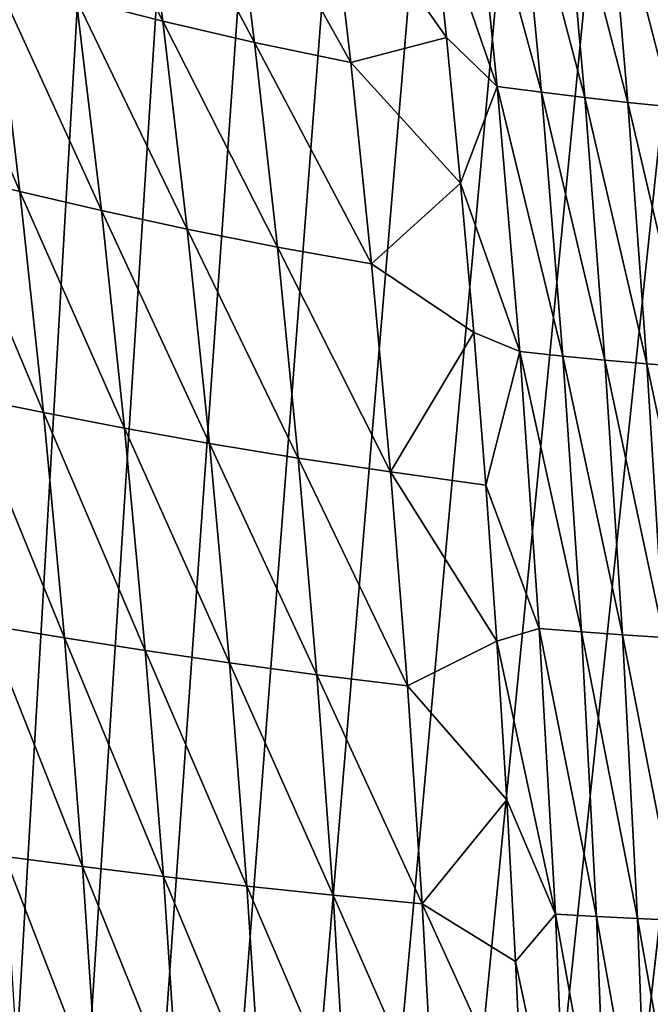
# Model space of a CAD drawing. Header units: metres. Extents: x -23 to 23, y -199 to 23.
# Tile 27 of 112: x -12 to -5, y -51 to -39. Entities that reach past the tile are written whole.
import ezdxf

# ---------------------------------------------------------------- set-up
doc = ezdxf.new("R2010")
doc.units = ezdxf.units.M
doc.layers.add('solid_509541_180_SW0001', color=7, linetype='CONTINUOUS')

msp = doc.modelspace()

# ---------------------------------------------------------------- linework, layer by layer
at = {"layer": 'solid_509541_180_SW0001'}
for points in [[(19.316486, -4.761213, 243), (18.993776, -5.918785, 243), (-20.209421, -189, 243)], [(19.316486, -4.761213, 243), (-20.209421, -189, 243), (20.209421, -189, 243)], [(18.993776, -5.918785, 243), (18.601791, -7.054702, 243), (-20.209421, -189, 243)], [(18.601791, -7.054702, 243), (18.141941, -8.164902, 243), (-20.209421, -189, 243)], [(18.141941, -8.164902, 243), (17.615858, -9.2454, 243), (-20.209421, -189, 243)], [(17.615858, -9.2454, 243), (17.025412, -10.292294, 243), (-20.209421, -189, 243)], [(17.025412, -10.292294, 243), (16.372877, -11.301532, 243), (-20.209421, -189, 243)], [(16.372877, -11.301532, 243), (15.660671, -12.269428, 243), (-20.209421, -189, 243)], [(15.660671, -12.269428, 243), (14.891361, -13.19253, 243), (-20.209421, -189, 243)], [(14.891361, -13.19253, 243), (14.067702, -14.067531, 243), (-20.209421, -189, 243)], [(14.067702, -14.067531, 243), (13.192632, -14.891286, 243), (-20.209421, -189, 243)], [(13.192632, -14.891286, 243), (12.269317, -15.660772, 243), (-20.209421, -189, 243)], [(12.269317, -15.660772, 243), (11.301332, -16.373013, 243), (-20.209421, -189, 243)], [(-11.301332, -16.373013, 243), (-12.269317, -15.660772, 243), (-20.209421, -189, 243)], [(11.301332, -16.373013, 243), (10.292202, -17.025454, 243), (-20.209421, -189, 243)], [(-10.292202, -17.025454, 243), (-11.301332, -16.373013, 243), (-20.209421, -189, 243)], [(10.292202, -17.025454, 243), (9.245549, -17.61577, 243), (-20.209421, -189, 243)], [(-9.245549, -17.61577, 243), (-10.292202, -17.025454, 243), (-20.209421, -189, 243)], [(9.245549, -17.61577, 243), (8.165118, -18.141846, 243), (-20.209421, -189, 243)], [(-8.165118, -18.141846, 243), (-9.245549, -17.61577, 243), (-20.209421, -189, 243)], [(8.165118, -18.141846, 243), (7.054771, -18.601778, 243), (-20.209421, -189, 243)], [(-7.054771, -18.601778, 243), (-8.165118, -18.141846, 243), (-20.209421, -189, 243)], [(7.054771, -18.601778, 243), (5.918605, -18.993841, 243), (-20.209421, -189, 243)], [(-5.918605, -18.993841, 243), (-7.054771, -18.601778, 243), (-20.209421, -189, 243)], [(5.918605, -18.993841, 243), (4.76099, -19.316536, 243), (-20.209421, -189, 243)], [(-4.76099, -19.316536, 243), (-5.918605, -18.993841, 243), (-20.209421, -189, 243)], [(4.76099, -19.316536, 243), (3.586091, -19.568735, 243), (-20.209421, -189, 243)], [(-3.586091, -19.568735, 243), (-4.76099, -19.316536, 243), (-20.209421, -189, 243)], [(3.586091, -19.568735, 243), (2.39812, -19.749546, 243), (-20.209421, -189, 243)], [(-2.39812, -19.749546, 243), (-3.586091, -19.568735, 243), (-20.209421, -189, 243)], [(2.39812, -19.749546, 243), (1.201424, -19.858311, 243), (-20.209421, -189, 243)], [(-1.201424, -19.858311, 243), (-2.39812, -19.749546, 243), (-20.209421, -189, 243)], [(1.201424, -19.858311, 243), (0, -19.894623, 243), (-20.209421, -189, 243)], [(-1.201424, -19.858311, 243), (-20.209421, -189, 243), (0, -19.894623, 243)], [(-10.504591, -38.723114, 226.103317), (-11.546248, -38.455177, 226.900162), (-11.871633, -35.994595, 225.845551)], [(-10.818549, -36.311531, 224.974884), (-10.504591, -38.723114, 226.103317), (-11.871633, -35.994595, 225.845551)], [(-9.40464, -38.979935, 225.351318), (-10.504591, -38.723114, 226.103317), (-10.818549, -36.311531, 224.974884)], [(-9.700272, -36.614445, 224.154053), (-9.40464, -38.979935, 225.351318), (-10.818549, -36.311531, 224.974884)], [(-6.794304, -36.503464, 221.926895), (-6.490901, -39.509556, 223.740204), (-7.278665, -37.220783, 222.743607)], [(-5.957267, -39.578838, 223.497513), (-6.490901, -39.509556, 223.740204), (-6.794304, -36.503464, 221.926895)], [(-6.242744, -36.588467, 221.654846), (-5.957267, -39.578838, 223.497513), (-6.794304, -36.503464, 221.926895)], [(-8.248533, -39.219189, 224.649704), (-9.40464, -38.979935, 225.351318), (-9.700272, -36.614445, 224.154053)], [(-8.519217, -36.895912, 223.389587), (-8.248533, -39.219189, 224.649704), (-9.700272, -36.614445, 224.154053)], [(-5.438508, -39.641064, 223.279358), (-5.957267, -39.578838, 223.497513), (-6.242744, -36.588467, 221.654846)], [(-5.707511, -36.664745, 221.409561), (-5.438508, -39.641064, 223.279358), (-6.242744, -36.588467, 221.654846)], [(-4.922404, -39.699764, 223.082748), (-5.438508, -39.641064, 223.279358), (-5.707511, -36.664745, 221.409561)], [(-5.175418, -36.736782, 221.188293), (-4.922404, -39.699764, 223.082748), (-5.707511, -36.664745, 221.409561)], [(-4.395909, -39.752499, 222.905807), (-4.922404, -39.699764, 223.082748), (-5.175418, -36.736782, 221.188293)], [(-4.632279, -36.801552, 220.989334), (-4.395909, -39.752499, 222.905807), (-5.175418, -36.736782, 221.188293)], [(-7.098477, -38.921227, 223.73468), (-8.248533, -39.219189, 224.649704), (-8.519217, -36.895912, 223.389587)], [(-7.278665, -37.220783, 222.743607), (-7.098477, -38.921227, 223.73468), (-8.519217, -36.895912, 223.389587)], [(-6.490901, -39.509556, 223.740204), (-7.098477, -38.921227, 223.73468), (-7.278665, -37.220783, 222.743607)], [(-12.221757, -40.770256, 228.611954), (-13.150268, -40.542202, 229.413467), (-13.456133, -37.906548, 228.612808)], [(-12.529552, -38.180374, 227.737808), (-12.221757, -40.770256, 228.611954), (-13.456133, -37.906548, 228.612808)], [(-11.242834, -40.999588, 227.844559), (-12.221757, -40.770256, 228.611954), (-12.529552, -38.180374, 227.737808)], [(-11.546248, -38.455177, 226.900162), (-11.242834, -40.999588, 227.844559), (-12.529552, -38.180374, 227.737808)], [(-10.212195, -41.223652, 227.114166), (-11.242834, -40.999588, 227.844559), (-11.546248, -38.455177, 226.900162)], [(-10.504591, -38.723114, 226.103317), (-10.212195, -41.223652, 227.114166), (-11.546248, -38.455177, 226.900162)], [(-9.12993, -41.438782, 226.424164), (-10.212195, -41.223652, 227.114166), (-10.504591, -38.723114, 226.103317)], [(-9.40464, -38.979935, 225.351318), (-9.12993, -41.438782, 226.424164), (-10.504591, -38.723114, 226.103317)], [(-7.098477, -38.921227, 223.73468), (-6.929355, -40.670647, 224.647125), (-8.248533, -39.219189, 224.649704)], [(-6.490901, -39.509556, 223.740204), (-6.929355, -40.670647, 224.647125), (-7.098477, -38.921227, 223.73468)], [(-7.997892, -41.639385, 225.779175), (-9.12993, -41.438782, 226.424164), (-9.40464, -38.979935, 225.351318)], [(-8.248533, -39.219189, 224.649704), (-7.997892, -41.639385, 225.779175), (-9.40464, -38.979935, 225.351318)], [(-6.929355, -40.670647, 224.647125), (-7.997892, -41.639385, 225.779175), (-8.248533, -39.219189, 224.649704)], [(-6.490901, -39.509556, 223.740204), (-6.219581, -42.694111, 225.307526), (-6.929355, -40.670647, 224.647125)], [(-5.701353, -42.748875, 225.089798), (-6.219581, -42.694111, 225.307526), (-6.490901, -39.509556, 223.740204)], [(-5.957267, -39.578838, 223.497513), (-5.701353, -42.748875, 225.089798), (-6.490901, -39.509556, 223.740204)], [(-5.195861, -42.797848, 224.89447), (-5.701353, -42.748875, 225.089798), (-5.957267, -39.578838, 223.497513)], [(-5.438508, -39.641064, 223.279358), (-5.195861, -42.797848, 224.89447), (-5.957267, -39.578838, 223.497513)], [(-4.692218, -42.84359, 224.718521), (-5.195861, -42.797848, 224.89447), (-5.438508, -39.641064, 223.279358)], [(-4.922404, -39.699764, 223.082748), (-4.692218, -42.84359, 224.718521), (-5.438508, -39.641064, 223.279358)], [(-4.178887, -42.884235, 224.559967), (-4.692218, -42.84359, 224.718521), (-4.922404, -39.699764, 223.082748)], [(-4.395909, -39.752499, 222.905807), (-4.178887, -42.884235, 224.559967), (-4.922404, -39.699764, 223.082748)], [(-11.939775, -43.426167, 229.376114), (-12.870374, -43.238548, 230.113266), (-13.150268, -40.542202, 229.413467)], [(-12.221757, -40.770256, 228.611954), (-11.939775, -43.426167, 229.376114), (-13.150268, -40.542202, 229.413467)], [(-6.929355, -40.670647, 224.647125), (-6.771784, -42.46468, 225.478592), (-7.997892, -41.639385, 225.779175)], [(-6.219581, -42.694111, 225.307526), (-6.771784, -42.46468, 225.478592), (-6.929355, -40.670647, 224.647125)], [(-10.964793, -43.614986, 228.670441), (-11.939775, -43.426167, 229.376114), (-12.221757, -40.770256, 228.611954)], [(-11.242834, -40.999588, 227.844559), (-10.964793, -43.614986, 228.670441), (-12.221757, -40.770256, 228.611954)], [(-9.944458, -43.799644, 227.998596), (-10.964793, -43.614986, 228.670441), (-11.242834, -40.999588, 227.844559)], [(-10.212195, -41.223652, 227.114166), (-9.944458, -43.799644, 227.998596), (-11.242834, -40.999588, 227.844559)], [(-8.878892, -43.976971, 227.363388), (-9.944458, -43.799644, 227.998596), (-10.212195, -41.223652, 227.114166)], [(-9.12993, -41.438782, 226.424164), (-8.878892, -43.976971, 227.363388), (-10.212195, -41.223652, 227.114166)], [(-7.769681, -44.142159, 226.76857), (-8.878892, -43.976971, 227.363388), (-9.12993, -41.438782, 226.424164)], [(-7.997892, -41.639385, 225.779175), (-7.769681, -44.142159, 226.76857), (-9.12993, -41.438782, 226.424164)], [(-6.771784, -42.46468, 225.478592), (-7.769681, -44.142159, 226.76857), (-7.997892, -41.639385, 225.779175)], [(-6.771784, -42.46468, 225.478592), (-6.626239, -44.30011, 226.227844), (-7.769681, -44.142159, 226.76857)], [(-6.219581, -42.694111, 225.307526), (-6.626239, -44.30011, 226.227844), (-6.771784, -42.46468, 225.478592)], [(-6.219581, -42.694111, 225.307526), (-5.984894, -46.022312, 226.607391), (-6.626239, -44.30011, 226.227844)], [(-5.479344, -46.063728, 226.410385), (-5.984894, -46.022312, 226.607391), (-6.219581, -42.694111, 225.307526)], [(-5.701353, -42.748875, 225.089798), (-5.479344, -46.063728, 226.410385), (-6.219581, -42.694111, 225.307526)], [(-4.983821, -46.100365, 226.233795), (-5.479344, -46.063728, 226.410385), (-5.701353, -42.748875, 225.089798)], [(-5.195861, -42.797848, 224.89447), (-4.983821, -46.100365, 226.233795), (-5.701353, -42.748875, 225.089798)], [(-4.489117, -46.133858, 226.074799), (-4.983821, -46.100365, 226.233795), (-5.195861, -42.797848, 224.89447)], [(-4.692218, -42.84359, 224.718521), (-4.489117, -46.133858, 226.074799), (-5.195861, -42.797848, 224.89447)], [(-3.985544, -46.162895, 225.931473), (-4.489117, -46.133858, 226.074799), (-4.692218, -42.84359, 224.718521)], [(-4.178887, -42.884235, 224.559967), (-3.985544, -46.162895, 225.931473), (-4.692218, -42.84359, 224.718521)], [(-11.687308, -46.135292, 230.024796), (-12.620323, -45.983738, 230.70726), (-12.870374, -43.238548, 230.113266)], [(-11.939775, -43.426167, 229.376114), (-11.687308, -46.135292, 230.024796), (-12.870374, -43.238548, 230.113266)], [(-10.71561, -46.287712, 229.371796), (-11.687308, -46.135292, 230.024796), (-11.939775, -43.426167, 229.376114)], [(-10.964793, -43.614986, 228.670441), (-10.71561, -46.287712, 229.371796), (-11.939775, -43.426167, 229.376114)], [(-9.704584, -46.436722, 228.750214), (-10.71561, -46.287712, 229.371796), (-10.964793, -43.614986, 228.670441)], [(-9.944458, -43.799644, 227.998596), (-9.704584, -46.436722, 228.750214), (-10.964793, -43.614986, 228.670441)], [(-8.654413, -46.579597, 228.162277), (-9.704584, -46.436722, 228.750214), (-9.944458, -43.799644, 227.998596)], [(-8.878892, -43.976971, 227.363388), (-8.654413, -46.579597, 228.162277), (-9.944458, -43.799644, 227.998596)], [(-7.566442, -46.712269, 227.610977), (-8.654413, -46.579597, 228.162277), (-8.878892, -43.976971, 227.363388)], [(-7.769681, -44.142159, 226.76857), (-7.566442, -46.712269, 227.610977), (-8.878892, -43.976971, 227.363388)], [(-6.493297, -46.174362, 226.893875), (-7.566442, -46.712269, 227.610977), (-7.769681, -44.142159, 226.76857)], [(-6.626239, -44.30011, 226.227844), (-6.493297, -46.174362, 226.893875), (-7.769681, -44.142159, 226.76857)], [(-5.984894, -46.022312, 226.607391), (-6.493297, -46.174362, 226.893875), (-6.626239, -44.30011, 226.227844)], [(-11.468176, -48.884193, 230.553558), (-12.404053, -48.765362, 231.191498), (-12.620323, -45.983738, 230.70726)], [(-11.687308, -46.135292, 230.024796), (-11.468176, -48.884193, 230.553558), (-12.620323, -45.983738, 230.70726)], [(-5.984894, -46.022312, 226.607391), (-5.792006, -49.456757, 227.624802), (-6.493297, -46.174362, 226.893875)], [(-5.296192, -49.486023, 227.444244), (-5.792006, -49.456757, 227.624802), (-5.984894, -46.022312, 226.607391)], [(-5.479344, -46.063728, 226.410385), (-5.296192, -49.486023, 227.444244), (-5.984894, -46.022312, 226.607391)], [(-10.49892, -49.003441, 229.943832), (-11.468176, -48.884193, 230.553558), (-11.687308, -46.135292, 230.024796)], [(-10.71561, -46.287712, 229.371796), (-10.49892, -49.003441, 229.943832), (-11.687308, -46.135292, 230.024796)], [(-4.807231, -49.511421, 227.282364), (-5.296192, -49.486023, 227.444244), (-5.479344, -46.063728, 226.410385)], [(-4.983821, -46.100365, 226.233795), (-4.807231, -49.511421, 227.282364), (-5.479344, -46.063728, 226.410385)], [(-4.317917, -49.533806, 227.136734), (-4.807231, -49.511421, 227.282364), (-4.983821, -46.100365, 226.233795)], [(-4.489117, -46.133858, 226.074799), (-4.317917, -49.533806, 227.136734), (-4.983821, -46.100365, 226.233795)], [(-6.493297, -46.174362, 226.893875), (-6.373728, -48.084766, 227.475235), (-7.566442, -46.712269, 227.610977)], [(-5.792006, -49.456757, 227.624802), (-6.373728, -48.084766, 227.475235), (-6.493297, -46.174362, 226.893875)], [(-9.495978, -49.119812, 229.363876), (-10.49892, -49.003441, 229.943832), (-10.71561, -46.287712, 229.371796)], [(-9.704584, -46.436722, 228.750214), (-9.495978, -49.119812, 229.363876), (-10.71561, -46.287712, 229.371796)], [(-8.459609, -49.231022, 228.81543), (-9.495978, -49.119812, 229.363876), (-9.704584, -46.436722, 228.750214)], [(-8.654413, -46.579597, 228.162277), (-8.459609, -49.231022, 228.81543), (-9.704584, -46.436722, 228.750214)], [(-7.390969, -49.33371, 228.300812), (-8.459609, -49.231022, 228.81543), (-8.654413, -46.579597, 228.162277)], [(-7.566442, -46.712269, 227.610977), (-7.390969, -49.33371, 228.300812), (-8.654413, -46.579597, 228.162277)], [(-6.373728, -48.084766, 227.475235), (-7.390969, -49.33371, 228.300812), (-7.566442, -46.712269, 227.610977)], [(-6.373728, -48.084766, 227.475235), (-6.268555, -50.027817, 227.970093), (-7.390969, -49.33371, 228.300812)], [(-5.792006, -49.456757, 227.624802), (-6.268555, -50.027817, 227.970093), (-6.373728, -48.084766, 227.475235)], [(-11.286316, -51.659004, 230.959579), (-12.225563, -51.570614, 231.563461), (-12.404053, -48.765362, 231.191498)], [(-11.468176, -48.884193, 230.553558), (-11.286316, -51.659004, 230.959579), (-12.404053, -48.765362, 231.191498)], [(-10.318542, -51.747368, 230.383423), (-11.286316, -51.659004, 230.959579), (-11.468176, -48.884193, 230.553558)], [(-10.49892, -49.003441, 229.943832), (-10.318542, -51.747368, 230.383423), (-11.468176, -48.884193, 230.553558)], [(-9.322264, -51.833328, 229.836182), (-10.318542, -51.747368, 230.383423), (-10.49892, -49.003441, 229.943832)], [(-9.495978, -49.119812, 229.363876), (-9.322264, -51.833328, 229.836182), (-10.49892, -49.003441, 229.943832)], [(-8.297856, -51.915047, 229.319214), (-9.322264, -51.833328, 229.836182), (-9.495978, -49.119812, 229.363876)], [(-8.459609, -49.231022, 228.81543), (-8.297856, -51.915047, 229.319214), (-9.495978, -49.119812, 229.363876)], [(-7.246343, -51.989906, 228.834274), (-8.297856, -51.915047, 229.319214), (-8.459609, -49.231022, 228.81543)], [(-7.390969, -49.33371, 228.300812), (-7.246343, -51.989906, 228.834274), (-8.459609, -49.231022, 228.81543)], [(-6.179127, -51.997105, 228.37616), (-7.246343, -51.989906, 228.834274), (-7.390969, -49.33371, 228.300812)], [(-6.268555, -50.027817, 227.970093), (-6.179127, -51.997105, 228.37616), (-7.390969, -49.33371, 228.300812)], [(-5.792006, -49.456757, 227.624802), (-5.646986, -52.957935, 228.349762), (-6.268555, -50.027817, 227.970093)], [(-5.157736, -52.976261, 228.181259), (-5.646986, -52.957935, 228.349762), (-5.792006, -49.456757, 227.624802)], [(-5.296192, -49.486023, 227.444244), (-5.157736, -52.976261, 228.181259), (-5.792006, -49.456757, 227.624802)], [(-4.67179, -52.991707, 228.029968), (-5.157736, -52.976261, 228.181259), (-5.296192, -49.486023, 227.444244)], [(-4.807231, -49.511421, 227.282364), (-4.67179, -52.991707, 228.029968), (-5.296192, -49.486023, 227.444244)], [(-4.184245, -53.004559, 227.894043), (-4.67179, -52.991707, 228.029968), (-4.807231, -49.511421, 227.282364)], [(-4.317917, -49.533806, 227.136734), (-4.184245, -53.004559, 227.894043), (-4.807231, -49.511421, 227.282364)], [(-5.646986, -52.957935, 228.349762), (-6.179127, -51.997105, 228.37616), (-6.268555, -50.027817, 227.970093)]]:
    msp.add_3dface(points, dxfattribs=at)

doc.saveas('drawing.dxf')
